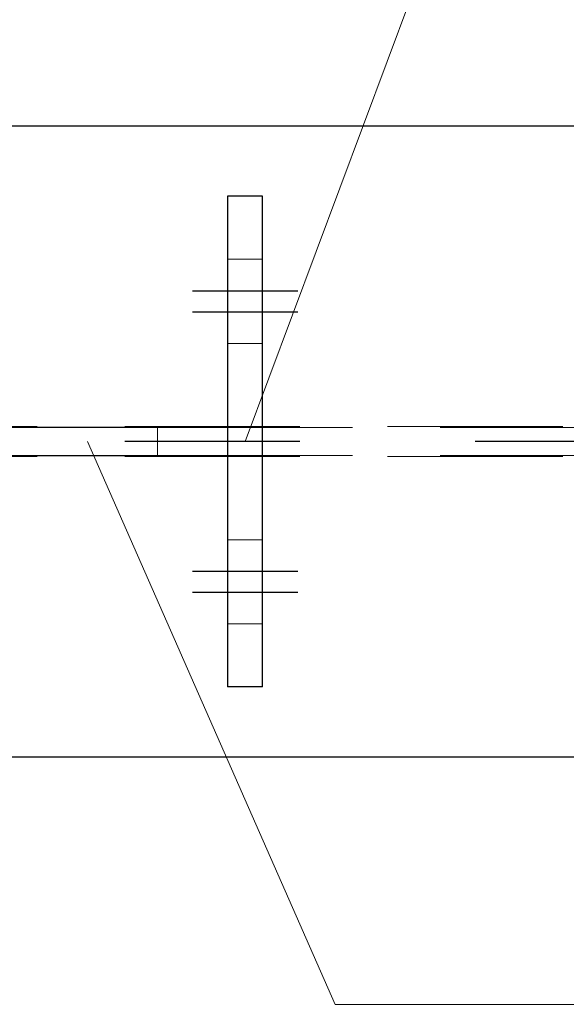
# Model space of a CAD drawing. Header units: millimetres. Extents: x 3526 to 4380, y 11541 to 12002.
# Tile 5 of 127: x 3581.46 to 3589.26, y 11595.96 to 11610.01. Entities that reach past the tile are written whole.
import ezdxf

# ---------------------------------------------------------------- set-up
doc = ezdxf.new("R2010")
doc.units = ezdxf.units.MM
doc.header["$LTSCALE"] = 10
doc.linetypes.add('HIDDEN', pattern=[0.375, 0.25, -0.125])
doc.linetypes.add('MITTE', pattern=[2, 1.25, -0.25, 0.25, -0.25])
for name, color, linetype, lineweight in [('PS_Hidden', 2, 'HIDDEN', 9), ('PS_Pos', 1, 'Continuous', 15), ('PS_SOLID', 7, 'Continuous', 30)]:
    doc.layers.add(name, color=color, linetype=linetype, lineweight=lineweight)
doc.layers.add('PS_MID', color=5, linetype='MITTE')
doc.layers.add('PS_SHAPE', color=3, linetype='Continuous')

# ---------------------------------------------------------------- blocks, each defined once
blk = doc.blocks.new('*X412')
at = {"layer": 'PS_Hidden', "color": 2, "linetype": 'HIDDEN'}
for p, q in [((3584.426, 11606.588), (3584.926, 11606.588)), ((3584.426, 11605.388), (3584.926, 11605.388)), ((3660.459, 11604.203), (3577.024, 11604.203)), ((3583.426, 11604.188), (3583.426, 11603.788)), ((3649.959, 11604.188), (3584.426, 11604.188)), ((3660.459, 11603.773), (3577.024, 11603.773)), ((3649.959, 11603.788), (3584.426, 11603.788)), ((3584.426, 11602.588), (3584.926, 11602.588)), ((3584.426, 11601.388), (3584.926, 11601.388))]:
    blk.add_line(p, q, dxfattribs=at)
at = {"layer": 'PS_MID', "color": 5, "linetype": 'MITTE'}
for p, q in [((3583.926, 11606.138), (3585.426, 11606.138)), ((3583.926, 11606.138), (3585.426, 11606.138)), ((3583.926, 11605.838), (3585.426, 11605.838)), ((3583.926, 11605.838), (3585.426, 11605.838)), ((3660.459, 11603.988), (3574.452, 11603.988)), ((3583.926, 11602.138), (3585.426, 11602.138)), ((3583.926, 11602.138), (3585.426, 11602.138)), ((3583.926, 11601.838), (3585.426, 11601.838)), ((3583.926, 11601.838), (3585.426, 11601.838))]:
    blk.add_line(p, q, dxfattribs=at)
at = {"layer": 'PS_SOLID', "color": 7, "linetype": 'Continuous'}
for p, q in [((3660.459, 11608.488), (3576.952, 11608.488)), ((3584.426, 11607.488), (3584.426, 11600.488)), ((3584.926, 11607.488), (3584.426, 11607.488)), ((3584.926, 11600.488), (3584.926, 11607.488)), ((3584.426, 11604.188), (3580.426, 11604.188)), ((3580.426, 11603.788), (3584.426, 11603.788)), ((3584.926, 11600.488), (3584.426, 11600.488)), ((3660.459, 11599.488), (3576.952, 11599.488))]:
    blk.add_line(p, q, dxfattribs=at)
blk = doc.blocks.new('*X421')
at = {"color": 1}
for p, q in [((3582.426, 11603.988), (3585.962, 11595.96)), ((3585.962, 11595.96), (3590.962, 11595.96))]:
    blk.add_line(p, q, dxfattribs=at)
blk = doc.blocks.new('*X422')
at = {"color": 1}
blk.add_line((3584.676, 11603.988), (3587.487, 11611.505), dxfattribs=at)

msp = doc.modelspace()

# ---------------------------------------------------------------- block references
at = {"layer": 'PS_Pos'}
for name in ['*X422', '*X421']:
    msp.add_blockref(name, (0, 0), dxfattribs=at)
at = {"layer": 'PS_SHAPE'}
msp.add_blockref('*X412', (0, 0), dxfattribs=at)

doc.saveas('drawing.dxf')
